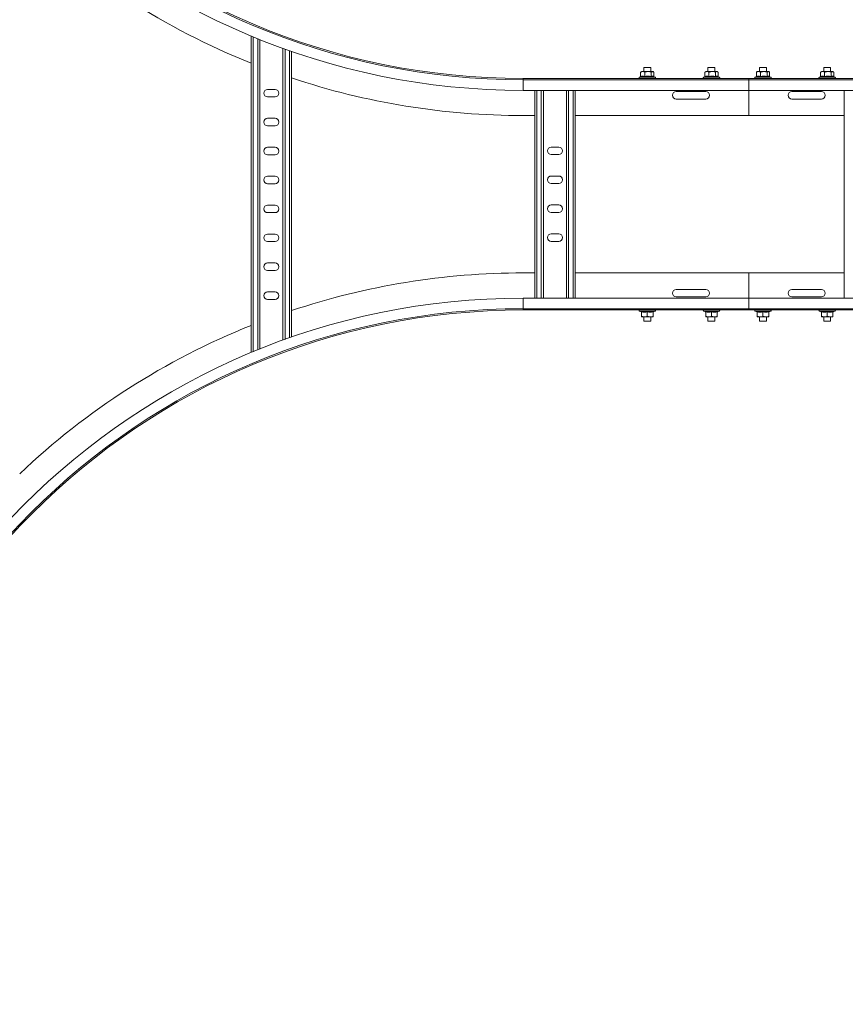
# Model space of a CAD drawing. Header units: millimetres. Extents: x 16 to 6312, y -8659 to -420.
# Tile 69 of 73: x 5021 to 5735, y -3265 to -2414. Entities that reach past the tile are written whole.
import ezdxf

# ---------------------------------------------------------------- set-up
doc = ezdxf.new("R2010")
doc.units = ezdxf.units.MM

msp = doc.modelspace()

# ---------------------------------------------------------------- linework, layer by layer
at = {"color": 7, "linetype": 'Continuous', "lineweight": 15}
for p, q in [((5221.37, -2702.06), (5221.37, -2428.39)), ((5228.87, -2698.99), (5228.87, -2431.46)), ((5248.87, -2691.36), (5248.87, -2439.09)), ((5256.37, -2688.71), (5256.37, -2441.74)), ((5560.62, -2455.63), (5560.62, -2459.23)), ((5566.62, -2455.63), (5560.62, -2455.63)), ((5566.62, -2459.23), (5566.62, -2455.63)), ((5616.12, -2455.63), (5616.12, -2459.23)), ((5622.12, -2455.63), (5616.12, -2455.63)), ((5622.12, -2459.23), (5622.12, -2455.63)), ((5660.62, -2455.63), (5660.62, -2459.23)), ((5666.62, -2455.63), (5660.62, -2455.63)), ((5666.62, -2459.23), (5666.62, -2455.63)), ((5716.12, -2455.63), (5716.12, -2459.23)), ((5722.12, -2455.63), (5716.12, -2455.63)), ((5722.12, -2459.23), (5722.12, -2455.63)), ((5456.37, -2465.23), (5651.37, -2465.23)), ((5651.37, -2466.35), (5456.37, -2466.35)), ((5557.72, -2463.83), (5556.89, -2464.13)), ((5557.9, -2463.51), (5557.9, -2459.83)), ((5558.62, -2459.23), (5558.21, -2459.55)), ((5559.65, -2459.23), (5558.62, -2459.23)), ((5564.27, -2459.23), (5559.65, -2459.23)), ((5561.41, -2463.51), (5561.41, -2459.83)), ((5568.24, -2459.23), (5564.27, -2459.23)), ((5567.13, -2463.51), (5567.13, -2459.83)), ((5568.24, -2459.23), (5568.62, -2459.23)), ((5569.03, -2459.55), (5568.62, -2459.23)), ((5570.35, -2464.13), (5569.31, -2463.75)), ((5569.35, -2463.51), (5569.35, -2459.83)), ((5613.22, -2463.83), (5612.39, -2464.13)), ((5613.4, -2463.51), (5613.4, -2459.83)), ((5614.12, -2459.23), (5613.71, -2459.55)), ((5615.15, -2459.23), (5614.12, -2459.23)), ((5619.77, -2459.23), (5615.15, -2459.23)), ((5616.91, -2463.51), (5616.91, -2459.83)), ((5623.74, -2459.23), (5619.77, -2459.23)), ((5622.63, -2463.51), (5622.63, -2459.83)), ((5623.74, -2459.23), (5624.12, -2459.23)), ((5624.53, -2459.55), (5624.12, -2459.23)), ((5625.85, -2464.13), (5624.81, -2463.75)), ((5624.85, -2463.51), (5624.85, -2459.83)), ((6198.44, -2465.23), (5651.37, -2465.23)), ((5651.37, -2465.23), (5651.37, -2466.35)), ((6198.37, -2466.35), (5651.37, -2466.35)), ((5651.37, -2466.35), (5651.37, -2475.45)), ((5657.72, -2463.83), (5656.89, -2464.13)), ((5657.9, -2463.51), (5657.9, -2459.83)), ((5658.62, -2459.23), (5658.21, -2459.55)), ((5659.65, -2459.23), (5658.62, -2459.23)), ((5664.27, -2459.23), (5659.65, -2459.23)), ((5661.41, -2463.51), (5661.41, -2459.83)), ((5668.24, -2459.23), (5664.27, -2459.23)), ((5667.13, -2463.51), (5667.13, -2459.83)), ((5668.24, -2459.23), (5668.62, -2459.23)), ((5669.03, -2459.55), (5668.62, -2459.23)), ((5670.35, -2464.13), (5669.31, -2463.75)), ((5669.35, -2463.51), (5669.35, -2459.83)), ((5713.22, -2463.83), (5712.39, -2464.13)), ((5713.4, -2463.51), (5713.4, -2459.83)), ((5714.12, -2459.23), (5713.71, -2459.55)), ((5715.15, -2459.23), (5714.12, -2459.23)), ((5719.77, -2459.23), (5715.15, -2459.23)), ((5716.91, -2463.51), (5716.91, -2459.83)), ((5723.74, -2459.23), (5719.77, -2459.23)), ((5722.63, -2463.51), (5722.63, -2459.83)), ((5723.74, -2459.23), (5724.12, -2459.23)), ((5724.53, -2459.55), (5724.12, -2459.23)), ((5725.85, -2464.13), (5724.81, -2463.75)), ((5724.85, -2463.51), (5724.85, -2459.83)), ((5242.12, -2474.61), (5235.62, -2474.61)), ((5456.37, -2475.45), (5651.37, -2475.45)), ((5466.37, -2475.45), (5466.37, -2655)), ((5473.87, -2475.45), (5473.87, -2655)), ((5493.87, -2475.45), (5493.87, -2655)), ((5501.37, -2475.45), (5501.37, -2655)), ((5651.37, -2475.45), (6198.37, -2475.45)), ((5651.37, -2497.23), (5651.37, -2475.45)), ((5733.87, -2475.45), (5733.87, -2655)), ((5235.62, -2481.11), (5242.12, -2481.11)), ((5614.12, -2476.48), (5588.62, -2476.48)), ((5588.62, -2482.98), (5614.12, -2482.98)), ((5688.62, -2476.48), (5714.12, -2476.48)), ((5714.12, -2482.98), (5688.62, -2482.98)), ((5242.12, -2499.61), (5235.62, -2499.61)), ((5456.37, -2497.23), (5466.37, -2497.23)), ((5501.37, -2497.23), (5651.37, -2497.23)), ((5733.87, -2497.23), (5651.37, -2497.23)), ((5235.62, -2506.11), (5242.12, -2506.11)), ((5242.12, -2524.61), (5235.62, -2524.61)), ((5487.12, -2524.48), (5480.62, -2524.48)), ((5235.62, -2531.11), (5242.12, -2531.11)), ((5480.62, -2530.98), (5487.12, -2530.98)), ((5242.12, -2549.61), (5235.62, -2549.61)), ((5487.12, -2549.48), (5480.62, -2549.48)), ((5235.62, -2556.11), (5242.12, -2556.11)), ((5480.62, -2555.98), (5487.12, -2555.98)), ((5242.12, -2574.61), (5235.62, -2574.61)), ((5487.12, -2574.48), (5480.62, -2574.48)), ((5235.62, -2581.11), (5242.12, -2581.11)), ((5480.62, -2580.98), (5487.12, -2580.98)), ((5242.12, -2599.61), (5235.62, -2599.61)), ((5487.12, -2599.48), (5480.62, -2599.48)), ((5235.62, -2606.11), (5242.12, -2606.11)), ((5480.62, -2605.98), (5487.12, -2605.98)), ((5242.12, -2624.61), (5235.62, -2624.61)), ((5235.62, -2631.11), (5242.12, -2631.11)), ((5456.37, -2633.23), (5466.37, -2633.23)), ((5501.37, -2633.23), (5651.37, -2633.23)), ((5733.87, -2633.23), (5651.37, -2633.23)), ((5651.37, -2655), (5651.37, -2633.23)), ((5242.12, -2649.61), (5235.62, -2649.61)), ((5614.12, -2647.48), (5588.62, -2647.48)), ((5588.62, -2653.98), (5614.12, -2653.98)), ((5714.12, -2647.48), (5688.62, -2647.48)), ((5688.62, -2653.98), (5714.12, -2653.98)), ((5235.62, -2656.11), (5242.12, -2656.11)), ((5651.37, -2655), (5456.37, -2655)), ((6198.37, -2655), (5651.37, -2655)), ((5651.37, -2655), (5651.37, -2664.1)), ((5456.37, -2664.1), (5651.37, -2664.1)), ((5456.37, -2665.23), (5651.37, -2665.23)), ((5556.89, -2666.33), (5558.38, -2666.87)), ((5558.38, -2666.85), (5558.38, -2666.85)), ((5558.62, -2666.94), (5558.62, -2670.63)), ((5558.62, -2671.23), (5561.12, -2671.23)), ((5560.62, -2671.23), (5560.62, -2674.83)), ((5561.12, -2671.23), (5566.12, -2671.23)), ((5563.62, -2666.94), (5563.62, -2670.63)), ((5568.62, -2671.23), (5566.12, -2671.23)), ((5566.62, -2674.83), (5566.62, -2671.23)), ((5568.62, -2666.94), (5568.62, -2670.63)), ((5568.86, -2666.82), (5568.86, -2666.84)), ((5568.88, -2666.86), (5570.35, -2666.33)), ((5612.39, -2666.33), (5613.88, -2666.87)), ((5613.88, -2666.85), (5613.88, -2666.85)), ((5614.12, -2666.94), (5614.12, -2670.63)), ((5614.12, -2671.23), (5616.62, -2671.23)), ((5616.12, -2671.23), (5616.12, -2674.83)), ((5616.62, -2671.23), (5621.62, -2671.23)), ((5619.12, -2666.94), (5619.12, -2670.63)), ((5624.12, -2671.23), (5621.62, -2671.23)), ((5622.12, -2674.83), (5622.12, -2671.23)), ((5624.12, -2666.94), (5624.12, -2670.63)), ((5624.36, -2666.82), (5624.36, -2666.84)), ((5624.38, -2666.86), (5625.85, -2666.33)), ((5651.37, -2664.1), (6198.37, -2664.1)), ((5651.37, -2664.1), (5651.37, -2665.23)), ((6198.44, -2665.23), (5651.37, -2665.23)), ((5656.89, -2666.33), (5658.38, -2666.87)), ((5658.38, -2666.85), (5658.38, -2666.85)), ((5658.62, -2666.94), (5658.62, -2670.63)), ((5658.62, -2671.23), (5661.12, -2671.23)), ((5660.62, -2671.23), (5660.62, -2674.83)), ((5661.12, -2671.23), (5666.12, -2671.23)), ((5663.62, -2666.94), (5663.62, -2670.63)), ((5668.62, -2671.23), (5666.12, -2671.23)), ((5666.62, -2674.83), (5666.62, -2671.23)), ((5668.62, -2666.94), (5668.62, -2670.63)), ((5668.86, -2666.82), (5668.86, -2666.84)), ((5668.88, -2666.86), (5670.35, -2666.33)), ((5712.39, -2666.33), (5713.88, -2666.87)), ((5713.88, -2666.85), (5713.88, -2666.85)), ((5714.12, -2666.94), (5714.12, -2670.63)), ((5714.12, -2671.23), (5716.62, -2671.23)), ((5716.12, -2671.23), (5716.12, -2674.83)), ((5716.62, -2671.23), (5721.62, -2671.23)), ((5719.12, -2666.94), (5719.12, -2670.63)), ((5724.12, -2671.23), (5721.62, -2671.23)), ((5722.12, -2674.83), (5722.12, -2671.23)), ((5724.12, -2666.94), (5724.12, -2670.63)), ((5724.36, -2666.82), (5724.36, -2666.84)), ((5724.38, -2666.86), (5725.85, -2666.33)), ((5560.62, -2674.83), (5566.62, -2674.83)), ((5616.12, -2674.83), (5622.12, -2674.83)), ((5660.62, -2674.83), (5666.62, -2674.83)), ((5716.12, -2674.83), (5722.12, -2674.83))]:
    msp.add_line(p, q, dxfattribs=at)
at = {"color": 8, "linetype": 'Continuous', "lineweight": 15}
for p, q in [((5223.17, -2701.32), (5223.17, -2429.13)), ((5227.07, -2699.72), (5227.07, -2430.73)), ((5250.67, -2690.71), (5250.67, -2439.74)), ((5254.57, -2689.33), (5254.57, -2441.12)), ((5456.37, -2466.35), (5456.37, -2465.23)), ((5456.37, -2475.45), (5456.37, -2466.35)), ((5556.89, -2464.13), (5569.84, -2464.13)), ((5569.84, -2464.13), (5570.35, -2464.13)), ((5612.39, -2464.13), (5625.34, -2464.13)), ((5625.34, -2464.13), (5625.85, -2464.13)), ((5656.89, -2464.13), (5669.84, -2464.13)), ((5669.84, -2464.13), (5670.35, -2464.13)), ((5712.39, -2464.13), (5725.34, -2464.13)), ((5725.34, -2464.13), (5725.85, -2464.13)), ((5468.17, -2475.45), (5468.17, -2655)), ((5472.07, -2475.45), (5472.07, -2655)), ((5495.67, -2475.45), (5495.67, -2655)), ((5499.57, -2475.45), (5499.57, -2655)), ((5456.37, -2655), (5456.37, -2664.1)), ((5456.37, -2664.1), (5456.37, -2665.23)), ((5570.35, -2666.33), (5556.89, -2666.33)), ((5625.85, -2666.33), (5612.39, -2666.33)), ((5670.35, -2666.33), (5656.89, -2666.33)), ((5725.85, -2666.33), (5712.39, -2666.33))]:
    msp.add_line(p, q, dxfattribs=at)
at = {"color": 7, "linetype": 'Continuous', "lineweight": 15}
for centre, radius, start, end in [((5456.37, -1865.23), 610.23, 180, 270), ((5456.37, -1865.23), 601.12, 180, 270), ((5456.37, -1865.23), 600, 180, 270), ((5456.37, -1865.23), 632, 226.50501, 248.17114), ((5456.37, -1865.23), 632, 251.55128, 270), ((5557.09, -2464.66), 0.567, 110, 270), ((5570.15, -2464.66), 0.567, 270, 70), ((5612.59, -2464.66), 0.567, 110, 270), ((5625.65, -2464.66), 0.567, 270, 70), ((5657.09, -2464.66), 0.567, 110, 270), ((5670.15, -2464.66), 0.567, 270, 70), ((5712.59, -2464.66), 0.567, 110, 270), ((5725.65, -2464.66), 0.567, 270, 70), ((5235.62, -2477.86), 3.25, 90, 270), ((5242.12, -2477.86), 3.25, 270, 90), ((5588.62, -2479.73), 3.25, 90, 270), ((5614.12, -2479.73), 3.25, 270, 90), ((5688.62, -2479.73), 3.25, 90, 270), ((5714.12, -2479.73), 3.25, 270, 90), ((5235.62, -2502.86), 3.25, 90, 270), ((5242.12, -2502.86), 3.25, 270, 90), ((5235.62, -2527.86), 3.25, 90, 270), ((5242.12, -2527.86), 3.25, 270, 90), ((5480.62, -2527.73), 3.25, 90, 270), ((5487.12, -2527.73), 3.25, 270, 90), ((5235.62, -2552.86), 3.25, 90, 270), ((5242.12, -2552.86), 3.25, 270, 90), ((5480.62, -2552.73), 3.25, 90, 270), ((5487.12, -2552.73), 3.25, 270, 90), ((5235.62, -2577.86), 3.25, 90, 270), ((5242.12, -2577.86), 3.25, 270, 90), ((5480.62, -2577.73), 3.25, 90, 270), ((5487.12, -2577.73), 3.25, 270, 90), ((5235.62, -2602.86), 3.25, 90, 270), ((5242.12, -2602.86), 3.25, 270, 90), ((5480.62, -2602.73), 3.25, 90, 270), ((5487.12, -2602.73), 3.25, 270, 90), ((5235.62, -2627.86), 3.25, 90, 270), ((5242.12, -2627.86), 3.25, 270, 90), ((5456.37, -3265.23), 632, 90, 108.44872), ((5235.62, -2652.86), 3.25, 90, 270), ((5242.12, -2652.86), 3.25, 270, 90), ((5588.62, -2650.73), 3.25, 90, 270), ((5614.12, -2650.73), 3.25, 270, 90), ((5688.62, -2650.73), 3.25, 90, 270), ((5714.12, -2650.73), 3.25, 270, 90), ((5456.37, -3265.23), 610.23, 90, 180), ((5456.37, -3265.23), 601.13, 90, 180), ((5456.37, -3265.23), 600, 90, 180), ((5557.09, -2665.79), 0.567, 90, 250), ((5558.26, -2667.2), 0.36, 7.19288, 71.09525), ((5568.98, -2667.2), 0.36, 108.06557, 172.87773), ((5570.15, -2665.79), 0.567, 290, 90), ((5612.59, -2665.79), 0.567, 90, 250), ((5613.76, -2667.2), 0.36, 7.13978, 71.12055), ((5624.48, -2667.2), 0.36, 108.04909, 172.8942), ((5625.65, -2665.79), 0.567, 290, 90), ((5657.09, -2665.79), 0.567, 90, 250), ((5658.26, -2667.2), 0.36, 7.13978, 71.12055), ((5668.98, -2667.2), 0.36, 108.06557, 172.87773), ((5670.15, -2665.79), 0.567, 290, 90), ((5712.59, -2665.79), 0.567, 90, 250), ((5713.76, -2667.2), 0.36, 7.1739, 71.08643), ((5724.48, -2667.2), 0.36, 108.07406, 172.84192), ((5725.65, -2665.79), 0.567, 290, 90), ((5456.37, -3265.23), 632, 111.82886, 133.49499)]:
    msp.add_arc(centre, radius, start, end, dxfattribs=at)
for points, knots in [([(5557.61, -2463.88), (5557.61, -2463.88), (5557.65, -2463.87), (5557.73, -2463.83), (5557.82, -2463.74), (5557.88, -2463.63), (5557.89, -2463.55), (5557.9, -2463.51)], [0, 0, 0, 0, 0.007877, 0.267623, 0.528652, 0.763858, 1, 1, 1, 1]), ([(5561.3, -2463.88), (5561.16, -2463.84), (5560.44, -2463.64), (5559.2, -2463.49), (5558.11, -2463.76), (5557.61, -2463.88)], [0, 0, 0, 0, 0.118085, 0.592263, 1, 1, 1, 1]), ([(5559.65, -2459.23), (5559.17, -2459.31), (5558.57, -2459.41), (5558.01, -2459.76), (5557.9, -2459.83)], [0, 0, 0, 0, 0.801445, 1, 1, 1, 1]), ([(5557.9, -2459.83), (5557.99, -2459.72), (5558.09, -2459.6), (5558.2, -2459.56), (5558.21, -2459.56)], [0, 0, 0, 0, 0.910385, 1, 1, 1, 1]), ([(5557.9, -2463.51), (5558.47, -2463.38), (5559.64, -2463.11), (5560.82, -2463.38), (5561.41, -2463.51)], [0, 0, 0, 0, 0.492151, 1, 1, 1, 1]), ([(5561.41, -2459.83), (5560.89, -2459.55), (5560.32, -2459.24), (5559.72, -2459.23), (5559.65, -2459.23)], [0, 0, 0, 0, 0.896035, 1, 1, 1, 1]), ([(5561.41, -2463.51), (5561.41, -2463.55), (5561.41, -2463.63), (5561.38, -2463.74), (5561.35, -2463.83), (5561.31, -2463.87), (5561.3, -2463.88), (5561.3, -2463.88)], [0, 0, 0, 0, 0.2362, 0.471411, 0.732501, 0.992094, 1, 1, 1, 1]), ([(5567.31, -2463.88), (5567.08, -2463.84), (5565.9, -2463.64), (5563.87, -2463.49), (5562.11, -2463.76), (5561.3, -2463.88)], [0, 0, 0, 0, 0.118086, 0.592267, 1, 1, 1, 1]), ([(5564.27, -2459.23), (5563.49, -2459.31), (5562.51, -2459.41), (5561.59, -2459.76), (5561.41, -2459.83)], [0, 0, 0, 0, 0.801459, 1, 1, 1, 1]), ([(5561.41, -2463.51), (5562.35, -2463.38), (5564.26, -2463.11), (5566.17, -2463.38), (5567.13, -2463.51)], [0, 0, 0, 0, 0.492143, 1, 1, 1, 1]), ([(5567.13, -2459.83), (5566.29, -2459.55), (5565.35, -2459.24), (5564.37, -2459.23), (5564.27, -2459.23)], [0, 0, 0, 0, 0.896056, 1, 1, 1, 1]), ([(5567.13, -2459.83), (5567.23, -2459.73), (5567.58, -2459.39), (5567.96, -2459.29), (5568.24, -2459.23)], [0, 0, 0, 0, 0.263263, 1, 1, 1, 1]), ([(5567.13, -2463.51), (5567.5, -2463.38), (5568.23, -2463.11), (5568.97, -2463.38), (5569.35, -2463.51)], [0, 0, 0, 0, 0.492147, 1, 1, 1, 1]), ([(5567.13, -2463.51), (5567.14, -2463.55), (5567.14, -2463.63), (5567.18, -2463.74), (5567.24, -2463.83), (5567.29, -2463.87), (5567.31, -2463.88), (5567.31, -2463.88)], [0, 0, 0, 0, 0.236196, 0.471372, 0.732419, 0.992179, 1, 1, 1, 1]), ([(5569.3, -2463.76), (5568.95, -2463.66), (5568.27, -2463.48), (5567.62, -2463.75), (5567.31, -2463.88)], [0, 0, 0, 0, 0.524735, 1, 1, 1, 1]), ([(5568.24, -2459.23), (5568.3, -2459.23), (5568.66, -2459.25), (5569.03, -2459.51), (5569.33, -2459.81), (5569.35, -2459.83)], [0, 0, 0, 0, 0.148481, 0.965584, 1, 1, 1, 1]), ([(5569.35, -2463.51), (5569.35, -2463.55), (5569.36, -2463.63), (5569.42, -2463.74), (5569.48, -2463.8), (5569.52, -2463.82), (5569.52, -2463.83)], [0, 0, 0, 0, 0.3160671, 0.630811, 0.980122, 1, 1, 1, 1]), ([(5613.11, -2463.88), (5613.11, -2463.88), (5613.15, -2463.87), (5613.23, -2463.83), (5613.32, -2463.74), (5613.38, -2463.63), (5613.39, -2463.55), (5613.4, -2463.51)], [0, 0, 0, 0, 0.007878, 0.267426, 0.528634, 0.763849, 1, 1, 1, 1]), ([(5616.8, -2463.88), (5616.66, -2463.84), (5615.94, -2463.64), (5614.7, -2463.49), (5613.61, -2463.76), (5613.11, -2463.88)], [0, 0, 0, 0, 0.1180868, 0.5922579, 1, 1, 1, 1]), ([(5615.15, -2459.23), (5614.67, -2459.31), (5614.07, -2459.41), (5613.51, -2459.76), (5613.4, -2459.83)], [0, 0, 0, 0, 0.801464, 1, 1, 1, 1]), ([(5613.4, -2459.83), (5613.49, -2459.72), (5613.59, -2459.6), (5613.7, -2459.56), (5613.71, -2459.56)], [0, 0, 0, 0, 0.910385, 1, 1, 1, 1]), ([(5613.4, -2463.51), (5613.97, -2463.38), (5615.14, -2463.11), (5616.32, -2463.38), (5616.91, -2463.51)], [0, 0, 0, 0, 0.492158, 1, 1, 1, 1]), ([(5616.91, -2459.83), (5616.39, -2459.55), (5615.82, -2459.24), (5615.22, -2459.23), (5615.15, -2459.23)], [0, 0, 0, 0, 0.896035, 1, 1, 1, 1]), ([(5616.91, -2463.51), (5616.91, -2463.55), (5616.91, -2463.63), (5616.88, -2463.74), (5616.85, -2463.83), (5616.81, -2463.87), (5616.8, -2463.88), (5616.8, -2463.88)], [0, 0, 0, 0, 0.236177, 0.471426, 0.732508, 0.992094, 1, 1, 1, 1]), ([(5622.81, -2463.88), (5622.58, -2463.84), (5621.4, -2463.64), (5619.37, -2463.49), (5617.61, -2463.76), (5616.8, -2463.88)], [0, 0, 0, 0, 0.118067, 0.592248, 1, 1, 1, 1]), ([(5619.77, -2459.23), (5618.99, -2459.31), (5618.01, -2459.41), (5617.09, -2459.76), (5616.91, -2459.83)], [0, 0, 0, 0, 0.801459, 1, 1, 1, 1]), ([(5616.91, -2463.51), (5617.85, -2463.38), (5619.76, -2463.11), (5621.67, -2463.38), (5622.63, -2463.51)], [0, 0, 0, 0, 0.492153, 1, 1, 1, 1]), ([(5622.63, -2459.83), (5621.79, -2459.55), (5620.85, -2459.24), (5619.87, -2459.23), (5619.77, -2459.23)], [0, 0, 0, 0, 0.89602, 1, 1, 1, 1]), ([(5622.63, -2459.83), (5622.73, -2459.73), (5623.08, -2459.39), (5623.46, -2459.29), (5623.74, -2459.23)], [0, 0, 0, 0, 0.263263, 1, 1, 1, 1]), ([(5622.63, -2463.51), (5623, -2463.38), (5623.73, -2463.11), (5624.47, -2463.38), (5624.85, -2463.51)], [0, 0, 0, 0, 0.492147, 1, 1, 1, 1]), ([(5622.63, -2463.51), (5622.64, -2463.55), (5622.64, -2463.63), (5622.68, -2463.74), (5622.74, -2463.83), (5622.79, -2463.87), (5622.81, -2463.88), (5622.81, -2463.88)], [0, 0, 0, 0, 0.236226, 0.471432, 0.732512, 0.992178, 1, 1, 1, 1]), ([(5624.8, -2463.76), (5624.45, -2463.66), (5623.77, -2463.48), (5623.12, -2463.75), (5622.81, -2463.88)], [0, 0, 0, 0, 0.524731, 1, 1, 1, 1]), ([(5623.74, -2459.23), (5623.8, -2459.23), (5624.16, -2459.25), (5624.53, -2459.51), (5624.83, -2459.81), (5624.85, -2459.83)], [0, 0, 0, 0, 0.148482, 0.96557, 1, 1, 1, 1]), ([(5624.85, -2463.51), (5624.85, -2463.55), (5624.86, -2463.63), (5624.92, -2463.74), (5624.98, -2463.8), (5625.02, -2463.82), (5625.02, -2463.83)], [0, 0, 0, 0, 0.315958, 0.630648, 0.980125, 1, 1, 1, 1]), ([(5657.61, -2463.88), (5657.61, -2463.88), (5657.65, -2463.87), (5657.73, -2463.83), (5657.82, -2463.74), (5657.88, -2463.63), (5657.89, -2463.55), (5657.9, -2463.51)], [0, 0, 0, 0, 0.007878, 0.267426, 0.528634, 0.763849, 1, 1, 1, 1]), ([(5661.3, -2463.88), (5661.16, -2463.84), (5660.44, -2463.64), (5659.2, -2463.49), (5658.11, -2463.76), (5657.61, -2463.88)], [0, 0, 0, 0, 0.1180868, 0.5922579, 1, 1, 1, 1]), ([(5659.65, -2459.23), (5659.17, -2459.31), (5658.57, -2459.41), (5658.01, -2459.76), (5657.9, -2459.83)], [0, 0, 0, 0, 0.801464, 1, 1, 1, 1]), ([(5657.9, -2459.83), (5657.99, -2459.72), (5658.09, -2459.6), (5658.2, -2459.56), (5658.21, -2459.56)], [0, 0, 0, 0, 0.910385, 1, 1, 1, 1]), ([(5657.9, -2463.51), (5658.47, -2463.38), (5659.64, -2463.11), (5660.82, -2463.38), (5661.41, -2463.51)], [0, 0, 0, 0, 0.492158, 1, 1, 1, 1]), ([(5661.41, -2459.83), (5660.89, -2459.55), (5660.32, -2459.24), (5659.72, -2459.23), (5659.65, -2459.23)], [0, 0, 0, 0, 0.896035, 1, 1, 1, 1]), ([(5661.41, -2463.51), (5661.41, -2463.55), (5661.41, -2463.63), (5661.38, -2463.74), (5661.35, -2463.83), (5661.31, -2463.87), (5661.3, -2463.88), (5661.3, -2463.88)], [0, 0, 0, 0, 0.236172, 0.471372, 0.732514, 0.992094, 1, 1, 1, 1]), ([(5667.31, -2463.88), (5667.08, -2463.84), (5665.9, -2463.64), (5663.87, -2463.49), (5662.11, -2463.76), (5661.3, -2463.88)], [0, 0, 0, 0, 0.118067, 0.592248, 1, 1, 1, 1]), ([(5664.27, -2459.23), (5663.49, -2459.31), (5662.51, -2459.41), (5661.59, -2459.76), (5661.41, -2459.83)], [0, 0, 0, 0, 0.801459, 1, 1, 1, 1]), ([(5661.41, -2463.51), (5662.35, -2463.38), (5664.26, -2463.11), (5666.17, -2463.38), (5667.13, -2463.51)], [0, 0, 0, 0, 0.492153, 1, 1, 1, 1]), ([(5667.13, -2459.83), (5666.29, -2459.55), (5665.35, -2459.24), (5664.37, -2459.23), (5664.27, -2459.23)], [0, 0, 0, 0, 0.89602, 1, 1, 1, 1]), ([(5667.13, -2459.83), (5667.23, -2459.73), (5667.58, -2459.39), (5667.96, -2459.29), (5668.24, -2459.23)], [0, 0, 0, 0, 0.263263, 1, 1, 1, 1]), ([(5667.13, -2463.51), (5667.5, -2463.38), (5668.23, -2463.11), (5668.97, -2463.38), (5669.35, -2463.51)], [0, 0, 0, 0, 0.492147, 1, 1, 1, 1]), ([(5667.13, -2463.51), (5667.14, -2463.55), (5667.14, -2463.63), (5667.18, -2463.74), (5667.24, -2463.83), (5667.29, -2463.87), (5667.31, -2463.88), (5667.31, -2463.88)], [0, 0, 0, 0, 0.236226, 0.471432, 0.732512, 0.992178, 1, 1, 1, 1]), ([(5669.3, -2463.76), (5668.95, -2463.66), (5668.27, -2463.48), (5667.62, -2463.75), (5667.31, -2463.88)], [0, 0, 0, 0, 0.524731, 1, 1, 1, 1]), ([(5668.24, -2459.23), (5668.3, -2459.23), (5668.66, -2459.25), (5669.03, -2459.51), (5669.33, -2459.81), (5669.35, -2459.83)], [0, 0, 0, 0, 0.148482, 0.96557, 1, 1, 1, 1]), ([(5669.35, -2463.51), (5669.35, -2463.55), (5669.36, -2463.63), (5669.42, -2463.74), (5669.48, -2463.8), (5669.52, -2463.82), (5669.52, -2463.83)], [0, 0, 0, 0, 0.316044, 0.630612, 0.980123, 1, 1, 1, 1]), ([(5713.11, -2463.88), (5713.11, -2463.88), (5713.15, -2463.87), (5713.23, -2463.83), (5713.32, -2463.74), (5713.38, -2463.63), (5713.39, -2463.55), (5713.4, -2463.51)], [0, 0, 0, 0, 0.007879, 0.26746, 0.528532, 0.763777, 1, 1, 1, 1]), ([(5716.8, -2463.88), (5716.66, -2463.84), (5715.94, -2463.64), (5714.7, -2463.49), (5713.61, -2463.76), (5713.11, -2463.88)], [0, 0, 0, 0, 0.1180868, 0.5922579, 1, 1, 1, 1]), ([(5715.15, -2459.23), (5714.67, -2459.31), (5714.07, -2459.41), (5713.51, -2459.76), (5713.4, -2459.83)], [0, 0, 0, 0, 0.801464, 1, 1, 1, 1]), ([(5713.4, -2459.83), (5713.49, -2459.72), (5713.59, -2459.6), (5713.7, -2459.56), (5713.71, -2459.56)], [0, 0, 0, 0, 0.9103322, 1, 1, 1, 1]), ([(5713.4, -2463.51), (5713.97, -2463.38), (5715.14, -2463.11), (5716.32, -2463.38), (5716.91, -2463.51)], [0, 0, 0, 0, 0.492158, 1, 1, 1, 1]), ([(5716.91, -2459.83), (5716.39, -2459.55), (5715.82, -2459.24), (5715.22, -2459.23), (5715.15, -2459.23)], [0, 0, 0, 0, 0.896035, 1, 1, 1, 1]), ([(5716.91, -2463.51), (5716.91, -2463.55), (5716.91, -2463.63), (5716.88, -2463.74), (5716.85, -2463.83), (5716.81, -2463.87), (5716.8, -2463.88), (5716.8, -2463.88)], [0, 0, 0, 0, 0.236177, 0.471426, 0.732508, 0.992094, 1, 1, 1, 1]), ([(5722.81, -2463.88), (5722.58, -2463.84), (5721.4, -2463.64), (5719.37, -2463.49), (5717.61, -2463.76), (5716.8, -2463.88)], [0, 0, 0, 0, 0.118086, 0.592248, 1, 1, 1, 1]), ([(5719.77, -2459.23), (5718.99, -2459.31), (5718.01, -2459.41), (5717.09, -2459.76), (5716.91, -2459.83)], [0, 0, 0, 0, 0.801459, 1, 1, 1, 1]), ([(5716.91, -2463.51), (5717.85, -2463.38), (5719.76, -2463.11), (5721.67, -2463.38), (5722.63, -2463.51)], [0, 0, 0, 0, 0.492153, 1, 1, 1, 1]), ([(5722.63, -2459.83), (5721.79, -2459.55), (5720.85, -2459.24), (5719.87, -2459.23), (5719.77, -2459.23)], [0, 0, 0, 0, 0.89602, 1, 1, 1, 1]), ([(5722.63, -2459.83), (5722.73, -2459.73), (5723.08, -2459.39), (5723.46, -2459.29), (5723.74, -2459.23)], [0, 0, 0, 0, 0.263249, 1, 1, 1, 1]), ([(5722.63, -2463.51), (5723, -2463.38), (5723.73, -2463.11), (5724.47, -2463.38), (5724.85, -2463.51)], [0, 0, 0, 0, 0.492147, 1, 1, 1, 1]), ([(5722.63, -2463.51), (5722.64, -2463.55), (5722.64, -2463.63), (5722.68, -2463.74), (5722.74, -2463.83), (5722.79, -2463.87), (5722.81, -2463.88), (5722.81, -2463.88)], [0, 0, 0, 0, 0.23619, 0.471455, 0.732524, 0.992178, 1, 1, 1, 1]), ([(5724.8, -2463.76), (5724.45, -2463.66), (5723.77, -2463.48), (5723.12, -2463.75), (5722.81, -2463.88)], [0, 0, 0, 0, 0.524731, 1, 1, 1, 1]), ([(5723.74, -2459.23), (5723.8, -2459.23), (5724.16, -2459.25), (5724.53, -2459.51), (5724.83, -2459.81), (5724.85, -2459.83)], [0, 0, 0, 0, 0.148482, 0.96557, 1, 1, 1, 1]), ([(5724.85, -2463.51), (5724.85, -2463.55), (5724.86, -2463.63), (5724.92, -2463.74), (5724.98, -2463.8), (5725.02, -2463.82), (5725.02, -2463.83)], [0, 0, 0, 0, 0.316045, 0.630822, 0.980396, 1, 1, 1, 1]), ([(5558.37, -2666.57), (5558.57, -2666.61), (5559.61, -2666.81), (5561.38, -2666.96), (5562.91, -2666.69), (5563.62, -2666.57)], [0, 0, 0, 0, 0.118083, 0.592259, 1, 1, 1, 1]), ([(5558.37, -2666.57), (5558.37, -2666.57), (5558.41, -2666.58), (5558.48, -2666.62), (5558.56, -2666.71), (5558.61, -2666.82), (5558.62, -2666.9), (5558.62, -2666.94)], [0, 0, 0, 0, 0.007927, 0.267539, 0.528673, 0.763831, 1, 1, 1, 1]), ([(5563.62, -2666.94), (5562.8, -2667.07), (5561.14, -2667.34), (5559.47, -2667.07), (5558.62, -2666.94)], [0, 0, 0, 0, 0.492141, 1, 1, 1, 1]), ([(5558.62, -2670.63), (5559.36, -2670.9), (5560.18, -2671.21), (5561.03, -2671.22), (5561.12, -2671.23)], [0, 0, 0, 0, 0.896024, 1, 1, 1, 1]), ([(5558.62, -2671.23), (5558.62, -2671.22), (5558.62, -2671.2), (5558.62, -2670.94), (5558.62, -2670.64), (5558.62, -2670.63)], [0, 0, 0, 0, 0.148488, 0.96557, 1, 1, 1, 1]), ([(5561.12, -2671.23), (5561.81, -2671.14), (5562.66, -2671.04), (5563.46, -2670.69), (5563.62, -2670.63)], [0, 0, 0, 0, 0.801479, 1, 1, 1, 1]), ([(5563.62, -2666.57), (5563.83, -2666.61), (5564.85, -2666.81), (5566.62, -2666.96), (5568.16, -2666.69), (5568.88, -2666.57)], [0, 0, 0, 0, 0.118085, 0.592263, 1, 1, 1, 1]), ([(5563.62, -2666.57), (5563.62, -2666.57), (5563.62, -2666.58), (5563.62, -2666.62), (5563.62, -2666.71), (5563.62, -2666.82), (5563.62, -2666.9), (5563.62, -2666.94)], [0, 0, 0, 0, 0.007952, 0.267529, 0.528594, 0.763839, 1, 1, 1, 1]), ([(5568.62, -2666.94), (5567.8, -2667.07), (5566.14, -2667.34), (5564.47, -2667.07), (5563.62, -2666.94)], [0, 0, 0, 0, 0.492141, 1, 1, 1, 1]), ([(5563.62, -2670.63), (5564.36, -2670.9), (5565.18, -2671.21), (5566.03, -2671.22), (5566.12, -2671.23)], [0, 0, 0, 0, 0.896015, 1, 1, 1, 1]), ([(5566.12, -2671.23), (5566.81, -2671.14), (5567.66, -2671.04), (5568.46, -2670.69), (5568.62, -2670.63)], [0, 0, 0, 0, 0.801477, 1, 1, 1, 1]), ([(5568.62, -2666.94), (5568.63, -2666.9), (5568.63, -2666.82), (5568.69, -2666.71), (5568.77, -2666.62), (5568.84, -2666.58), (5568.87, -2666.57), (5568.88, -2666.57)], [0, 0, 0, 0, 0.236197, 0.471347, 0.732471, 0.992074, 1, 1, 1, 1]), ([(5568.62, -2671.23), (5568.62, -2671.22), (5568.62, -2671.2), (5568.62, -2670.94), (5568.62, -2670.64), (5568.62, -2670.63)], [0, 0, 0, 0, 0.148488, 0.96557, 1, 1, 1, 1]), ([(5613.87, -2666.57), (5614.07, -2666.61), (5615.11, -2666.81), (5616.88, -2666.96), (5618.41, -2666.69), (5619.12, -2666.57)], [0, 0, 0, 0, 0.118083, 0.592259, 1, 1, 1, 1]), ([(5613.87, -2666.57), (5613.87, -2666.57), (5613.91, -2666.58), (5613.98, -2666.62), (5614.05, -2666.71), (5614.11, -2666.82), (5614.12, -2666.9), (5614.12, -2666.94)], [0, 0, 0, 0, 0.007927, 0.267551, 0.528551, 0.76382, 1, 1, 1, 1]), ([(5619.12, -2666.94), (5618.3, -2667.07), (5616.64, -2667.34), (5614.97, -2667.07), (5614.12, -2666.94)], [0, 0, 0, 0, 0.492141, 1, 1, 1, 1]), ([(5614.12, -2670.63), (5614.86, -2670.9), (5615.68, -2671.21), (5616.53, -2671.22), (5616.62, -2671.23)], [0, 0, 0, 0, 0.896024, 1, 1, 1, 1]), ([(5614.12, -2671.23), (5614.12, -2671.22), (5614.12, -2671.2), (5614.12, -2670.94), (5614.12, -2670.64), (5614.12, -2670.63)], [0, 0, 0, 0, 0.148488, 0.96557, 1, 1, 1, 1]), ([(5616.62, -2671.23), (5617.31, -2671.14), (5618.16, -2671.04), (5618.96, -2670.69), (5619.12, -2670.63)], [0, 0, 0, 0, 0.801446, 1, 1, 1, 1]), ([(5619.12, -2666.57), (5619.33, -2666.61), (5620.35, -2666.81), (5622.12, -2666.96), (5623.66, -2666.69), (5624.38, -2666.57)], [0, 0, 0, 0, 0.118085, 0.592263, 1, 1, 1, 1]), ([(5619.12, -2666.57), (5619.12, -2666.57), (5619.12, -2666.58), (5619.12, -2666.62), (5619.12, -2666.71), (5619.12, -2666.82), (5619.12, -2666.9), (5619.12, -2666.94)], [0, 0, 0, 0, 0.007952, 0.267529, 0.528594, 0.763839, 1, 1, 1, 1]), ([(5624.12, -2666.94), (5623.3, -2667.07), (5621.64, -2667.34), (5619.97, -2667.07), (5619.12, -2666.94)], [0, 0, 0, 0, 0.492141, 1, 1, 1, 1]), ([(5619.12, -2670.63), (5619.86, -2670.9), (5620.68, -2671.21), (5621.53, -2671.22), (5621.62, -2671.23)], [0, 0, 0, 0, 0.896015, 1, 1, 1, 1]), ([(5621.62, -2671.23), (5622.31, -2671.14), (5623.16, -2671.04), (5623.96, -2670.69), (5624.12, -2670.63)], [0, 0, 0, 0, 0.801477, 1, 1, 1, 1]), ([(5624.12, -2666.94), (5624.13, -2666.9), (5624.13, -2666.82), (5624.19, -2666.71), (5624.27, -2666.62), (5624.34, -2666.58), (5624.37, -2666.57), (5624.38, -2666.57)], [0, 0, 0, 0, 0.236135, 0.471359, 0.732308, 0.991883, 1, 1, 1, 1]), ([(5624.12, -2671.23), (5624.12, -2671.22), (5624.12, -2671.2), (5624.12, -2670.94), (5624.12, -2670.64), (5624.12, -2670.63)], [0, 0, 0, 0, 0.148488, 0.96557, 1, 1, 1, 1]), ([(5658.37, -2666.57), (5658.57, -2666.61), (5659.61, -2666.81), (5661.38, -2666.96), (5662.91, -2666.69), (5663.62, -2666.57)], [0, 0, 0, 0, 0.118083, 0.592259, 1, 1, 1, 1]), ([(5658.37, -2666.57), (5658.37, -2666.57), (5658.41, -2666.58), (5658.48, -2666.62), (5658.55, -2666.71), (5658.61, -2666.82), (5658.62, -2666.9), (5658.62, -2666.94)], [0, 0, 0, 0, 0.007927, 0.267551, 0.528551, 0.76382, 1, 1, 1, 1]), ([(5663.62, -2666.94), (5662.8, -2667.07), (5661.14, -2667.34), (5659.47, -2667.07), (5658.62, -2666.94)], [0, 0, 0, 0, 0.492141, 1, 1, 1, 1]), ([(5658.62, -2670.63), (5659.36, -2670.9), (5660.18, -2671.21), (5661.03, -2671.22), (5661.12, -2671.23)], [0, 0, 0, 0, 0.896024, 1, 1, 1, 1]), ([(5658.62, -2671.23), (5658.62, -2671.22), (5658.62, -2671.2), (5658.62, -2670.94), (5658.62, -2670.64), (5658.62, -2670.63)], [0, 0, 0, 0, 0.148488, 0.96557, 1, 1, 1, 1]), ([(5661.12, -2671.23), (5661.81, -2671.14), (5662.66, -2671.04), (5663.46, -2670.69), (5663.62, -2670.63)], [0, 0, 0, 0, 0.801479, 1, 1, 1, 1]), ([(5663.62, -2666.57), (5663.83, -2666.61), (5664.85, -2666.81), (5666.62, -2666.96), (5668.16, -2666.69), (5668.88, -2666.57)], [0, 0, 0, 0, 0.118085, 0.592263, 1, 1, 1, 1]), ([(5663.62, -2666.57), (5663.62, -2666.57), (5663.62, -2666.58), (5663.62, -2666.62), (5663.62, -2666.71), (5663.62, -2666.82), (5663.62, -2666.9), (5663.62, -2666.94)], [0, 0, 0, 0, 0.007952, 0.267529, 0.528594, 0.763839, 1, 1, 1, 1]), ([(5668.62, -2666.94), (5667.8, -2667.07), (5666.14, -2667.34), (5664.47, -2667.07), (5663.62, -2666.94)], [0, 0, 0, 0, 0.492141, 1, 1, 1, 1]), ([(5663.62, -2670.63), (5664.36, -2670.9), (5665.18, -2671.21), (5666.03, -2671.22), (5666.12, -2671.23)], [0, 0, 0, 0, 0.896015, 1, 1, 1, 1]), ([(5666.12, -2671.23), (5666.81, -2671.14), (5667.66, -2671.04), (5668.46, -2670.69), (5668.62, -2670.63)], [0, 0, 0, 0, 0.801477, 1, 1, 1, 1]), ([(5668.62, -2666.94), (5668.63, -2666.9), (5668.63, -2666.82), (5668.69, -2666.71), (5668.77, -2666.62), (5668.84, -2666.58), (5668.87, -2666.57), (5668.88, -2666.57)], [0, 0, 0, 0, 0.236143, 0.471375, 0.73248, 0.991882, 1, 1, 1, 1]), ([(5668.62, -2671.23), (5668.62, -2671.22), (5668.62, -2671.2), (5668.62, -2670.94), (5668.62, -2670.64), (5668.62, -2670.63)], [0, 0, 0, 0, 0.148488, 0.96557, 1, 1, 1, 1]), ([(5713.87, -2666.57), (5714.07, -2666.61), (5715.11, -2666.81), (5716.88, -2666.96), (5718.41, -2666.69), (5719.12, -2666.57)], [0, 0, 0, 0, 0.118081, 0.592249, 1, 1, 1, 1]), ([(5713.87, -2666.57), (5713.87, -2666.57), (5713.91, -2666.58), (5713.97, -2666.62), (5714.06, -2666.71), (5714.11, -2666.82), (5714.12, -2666.9), (5714.12, -2666.94)], [0, 0, 0, 0, 0.008118, 0.26752, 0.528625, 0.763857, 1, 1, 1, 1]), ([(5719.12, -2666.94), (5718.3, -2667.07), (5716.64, -2667.34), (5714.97, -2667.07), (5714.12, -2666.94)], [0, 0, 0, 0, 0.4921587, 1, 1, 1, 1]), ([(5714.12, -2670.63), (5714.86, -2670.9), (5715.68, -2671.21), (5716.53, -2671.22), (5716.62, -2671.23)], [0, 0, 0, 0, 0.8960556, 1, 1, 1, 1]), ([(5714.12, -2671.23), (5714.12, -2671.22), (5714.12, -2671.2), (5714.12, -2670.94), (5714.12, -2670.64), (5714.12, -2670.63)], [0, 0, 0, 0, 0.148488, 0.96557, 1, 1, 1, 1]), ([(5716.62, -2671.23), (5717.31, -2671.14), (5718.16, -2671.04), (5718.96, -2670.69), (5719.12, -2670.63)], [0, 0, 0, 0, 0.801453, 1, 1, 1, 1]), ([(5719.12, -2666.57), (5719.33, -2666.61), (5720.35, -2666.81), (5722.12, -2666.96), (5723.66, -2666.69), (5724.38, -2666.57)], [0, 0, 0, 0, 0.118087, 0.592256, 1, 1, 1, 1]), ([(5719.12, -2666.57), (5719.12, -2666.57), (5719.12, -2666.58), (5719.12, -2666.62), (5719.12, -2666.71), (5719.12, -2666.82), (5719.12, -2666.9), (5719.12, -2666.94)], [0, 0, 0, 0, 0.007952, 0.267529, 0.528594, 0.763839, 1, 1, 1, 1]), ([(5724.12, -2666.94), (5723.3, -2667.07), (5721.64, -2667.34), (5719.97, -2667.07), (5719.12, -2666.94)], [0, 0, 0, 0, 0.4921587, 1, 1, 1, 1]), ([(5719.12, -2670.63), (5719.86, -2670.9), (5720.68, -2671.21), (5721.53, -2671.22), (5721.62, -2671.23)], [0, 0, 0, 0, 0.8960465, 1, 1, 1, 1]), ([(5721.62, -2671.23), (5722.31, -2671.14), (5723.16, -2671.04), (5723.96, -2670.69), (5724.12, -2670.63)], [0, 0, 0, 0, 0.801451, 1, 1, 1, 1]), ([(5724.12, -2666.94), (5724.13, -2666.9), (5724.13, -2666.82), (5724.19, -2666.71), (5724.27, -2666.62), (5724.34, -2666.58), (5724.37, -2666.57), (5724.38, -2666.57)], [0, 0, 0, 0, 0.23618, 0.471449, 0.732449, 0.992073, 1, 1, 1, 1]), ([(5724.12, -2671.23), (5724.12, -2671.22), (5724.12, -2671.2), (5724.12, -2670.94), (5724.12, -2670.64), (5724.12, -2670.63)], [0, 0, 0, 0, 0.148488, 0.96557, 1, 1, 1, 1])]:
    msp.add_open_spline(points, degree=3, knots=knots, dxfattribs=at)
at = {"color": 8, "linetype": 'Continuous', "lineweight": 15}
for points, knots in [([(5558.38, -2666.85), (5558.38, -2666.85), (5558.38, -2666.87), (5558.38, -2666.77), (5558.37, -2666.63), (5558.37, -2666.57)], [0, 0, 0, 0, 0.119611, 0.558579, 1, 1, 1, 1]), ([(5568.88, -2666.57), (5568.87, -2666.61), (5568.86, -2666.79), (5568.86, -2666.81), (5568.86, -2666.82)], [0, 0, 0, 0, 0.236144, 1, 1, 1, 1]), ([(5613.88, -2666.85), (5613.88, -2666.85), (5613.88, -2666.87), (5613.88, -2666.77), (5613.87, -2666.63), (5613.87, -2666.57)], [0, 0, 0, 0, 0.119611, 0.558579, 1, 1, 1, 1]), ([(5624.38, -2666.57), (5624.37, -2666.61), (5624.36, -2666.79), (5624.36, -2666.81), (5624.36, -2666.82)], [0, 0, 0, 0, 0.236144, 1, 1, 1, 1]), ([(5658.38, -2666.85), (5658.38, -2666.85), (5658.38, -2666.87), (5658.38, -2666.77), (5658.37, -2666.63), (5658.37, -2666.57)], [0, 0, 0, 0, 0.119611, 0.558579, 1, 1, 1, 1]), ([(5668.88, -2666.57), (5668.87, -2666.61), (5668.86, -2666.79), (5668.86, -2666.81), (5668.86, -2666.82)], [0, 0, 0, 0, 0.236144, 1, 1, 1, 1]), ([(5713.88, -2666.85), (5713.88, -2666.85), (5713.88, -2666.87), (5713.88, -2666.77), (5713.87, -2666.63), (5713.87, -2666.57)], [0, 0, 0, 0, 0.1196114, 0.5585791, 1, 1, 1, 1]), ([(5724.38, -2666.57), (5724.37, -2666.61), (5724.36, -2666.79), (5724.36, -2666.81), (5724.36, -2666.82)], [0, 0, 0, 0, 0.236144, 1, 1, 1, 1])]:
    msp.add_open_spline(points, degree=3, knots=knots, dxfattribs=at)

doc.saveas('drawing.dxf')
